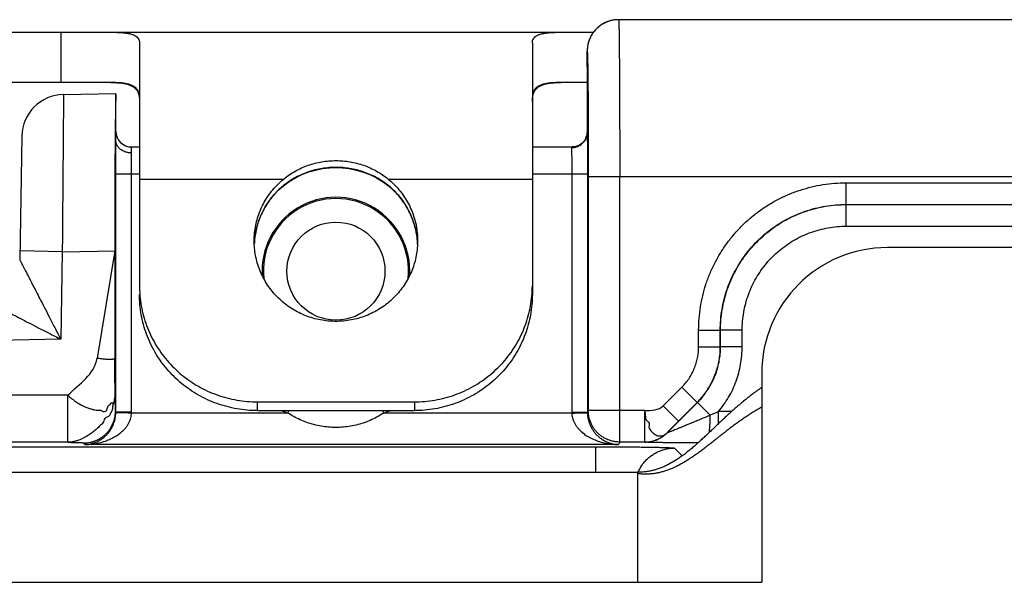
# Model space of a CAD drawing. Header units: inches. Extents: x 0.2 to 16.8, y 0.1 to 10.8.
# Tile 6 of 23: x 3.971 to 4.597, y 5.375 to 5.733. Entities that reach past the tile are written whole.
import ezdxf

# ---------------------------------------------------------------- set-up
doc = ezdxf.new("R2010")
doc.units = ezdxf.units.IN
doc.header["$LTSCALE"] = 0.935
doc.header["$MEASUREMENT"] = 0
doc.layers.get('0').update_dxf_attribs({"linetype": 'CONTINUOUS'})

msp = doc.modelspace()

# ---------------------------------------------------------------- linework, layer by layer
at = {"color": 7, "linetype": 'CONTINUOUS'}
for p, q in [((4.34597, 5.73187), (4.34514, 5.73159)), ((4.34674, 5.7321), (4.3459, 5.73185)), ((4.34755, 5.73229), (4.34668, 5.73208)), ((4.34837, 5.73246), (4.34749, 5.73228)), ((4.34923, 5.7326), (4.34833, 5.73245)), ((4.3501, 5.7327), (4.34919, 5.73259)), ((5.00575, 5.73278), (4.35193, 5.73278)), ((3.20602, 5.72478), (4.33593, 5.72478)), ((3.99702, 5.72478), (3.99702, 5.69278)), ((4.04702, 5.71799), (4.04702, 5.56345)), ((4.29702, 5.71799), (4.29702, 5.55789)), ((4.33192, 5.71223), (4.33192, 5.66108)), ((4.33193, 5.70279), (4.33193, 5.70278)), ((4.33193, 5.70279), (4.33193, 5.70278)), ((4.02882, 5.69278), (3.20602, 5.69278)), ((4.33192, 5.69278), (4.31521, 5.69278)), ((3.99866, 5.6852), (4.03202, 5.68578)), ((4.03202, 5.65576), (4.03202, 5.68578)), ((3.97214, 5.65867), (3.97077, 5.58012)), ((4.33192, 5.66116), (4.33191, 5.66067)), ((4.33192, 5.66116), (4.33192, 5.66108)), ((4.04202, 5.64797), (4.04202, 5.65178)), ((4.04202, 5.65178), (4.04702, 5.65178)), ((4.29702, 5.65178), (4.32234, 5.65178)), ((4.03193, 5.48299), (4.03193, 5.63478)), ((4.03193, 5.63478), (4.04702, 5.63478)), ((4.04193, 5.48299), (4.04193, 5.63478)), ((4.29702, 5.63478), (4.3321, 5.63478)), ((4.3221, 5.63478), (4.3221, 5.48299)), ((4.3321, 5.63478), (4.3321, 5.48299)), ((4.04702, 5.6314), (4.13879, 5.6314)), ((4.20524, 5.6314), (4.29702, 5.6314)), ((4.33263, 5.63278), (4.33263, 5.48405)), ((5.00575, 5.63278), (4.33263, 5.63278)), ((4.35263, 5.46405), (4.35263, 5.63278)), ((4.49664, 5.62899), (4.49664, 5.61521)), ((4.49664, 5.62899), (5.00581, 5.62899)), ((4.13271, 5.62146), (4.13276, 5.6216)), ((4.20873, 5.62418), (4.21132, 5.62146)), ((4.21132, 5.62146), (4.21128, 5.6216)), ((4.49664, 5.61521), (5.00581, 5.61521)), ((4.49664, 5.61521), (4.49678, 5.61514)), ((4.49678, 5.60136), (4.49678, 5.61514)), ((4.49678, 5.61514), (4.97161, 5.61514)), ((4.49678, 5.60136), (4.97161, 5.60136)), ((4.12008, 5.59007), (4.12011, 5.59111)), ((3.99786, 5.58517), (3.97086, 5.58564)), ((3.99786, 5.58517), (3.99689, 5.52944)), ((3.99786, 5.58517), (4.03123, 5.58575)), ((4.03123, 5.58575), (4.02005, 5.51731)), ((4.03123, 5.58575), (4.03133, 5.51731)), ((5.09902, 5.58778), (4.52302, 5.58778)), ((3.97077, 5.58017), (3.97077, 5.58016)), ((4.40287, 5.52464), (4.40287, 5.53522)), ((4.40287, 5.53522), (4.41664, 5.53522)), ((4.41664, 5.52464), (4.41664, 5.53522)), ((4.41664, 5.53522), (4.41678, 5.53515)), ((4.41678, 5.52459), (4.41678, 5.53515)), ((4.43056, 5.53515), (4.41678, 5.53515)), ((4.43056, 5.52459), (4.43056, 5.53515)), ((3.99689, 5.52944), (2.39718, 5.50152)), ((4.40287, 5.52464), (4.41664, 5.52464)), ((4.41664, 5.52464), (4.41678, 5.52459)), ((4.43056, 5.52459), (4.41678, 5.52459)), ((4.44302, 5.50778), (4.44302, 5.37478)), ((4.38034, 5.48712), (4.39226, 5.49904)), ((4.39226, 5.49904), (4.402, 5.48929)), ((4.00149, 5.49387), (2.45327, 5.49387)), ((4.00149, 5.46388), (4.00149, 5.49387)), ((4.12202, 5.48403), (4.12202, 5.48959)), ((4.12202, 5.48959), (4.22202, 5.48959)), ((4.22202, 5.48959), (4.22202, 5.48403)), ((4.39008, 5.47738), (4.402, 5.48929)), ((4.402, 5.48929), (4.40214, 5.48924)), ((4.03193, 5.48299), (4.03167, 5.48352)), ((4.04193, 5.48299), (4.03193, 5.48299)), ((4.12202, 5.48403), (4.22202, 5.48403)), ((4.14162, 5.48247), (4.14215, 5.48403)), ((4.20241, 5.48247), (4.20189, 5.48403)), ((4.3221, 5.48299), (4.3321, 5.48299)), ((4.33263, 5.48405), (4.3321, 5.48299)), ((4.36862, 5.48405), (4.33263, 5.48405)), ((4.36862, 5.46405), (4.36862, 5.48405)), ((4.38034, 5.48712), (4.39008, 5.47738)), ((4.38278, 5.46987), (4.40214, 5.48924)), ((4.41027, 5.48111), (4.40214, 5.48924)), ((4.4155, 5.47571), (4.4155, 5.48343)), ((4.42382, 5.48343), (4.4155, 5.48343)), ((4.14162, 5.48247), (4.04193, 5.48247)), ((4.32211, 5.48247), (4.20241, 5.48247)), ((4.38278, 5.46987), (4.38276, 5.46991)), ((4.00149, 5.46388), (2.45327, 5.46388)), ((2.45469, 5.46103), (4.33745, 5.46103)), ((4.01219, 5.46248), (4.01167, 5.46352)), ((4.35184, 5.46248), (4.01219, 5.46248)), ((4.33745, 5.44478), (4.33745, 5.46103)), ((4.35263, 5.46405), (4.35184, 5.46248)), ((4.36862, 5.46405), (4.35263, 5.46405)), ((4.36864, 5.46402), (4.36862, 5.46405)), ((4.38744, 5.46018), (4.39238, 5.45524)), ((2.46902, 5.44478), (4.36402, 5.44478)), ((4.36402, 5.44478), (4.36402, 5.37478)), ((2.46902, 5.37478), (4.44302, 5.37478))]:
    msp.add_line(p, q, dxfattribs=at)
for points in [[(4.34514, 5.73159), (4.34441, 5.73131), (4.34371, 5.73101), (4.34303, 5.73069), (4.34238, 5.73035), (4.34175, 5.73), (4.34115, 5.72963), (4.34057, 5.72924), (4.34002, 5.72885), (4.33949, 5.72844), (4.33898, 5.72802), (4.33849, 5.72759), (4.33803, 5.72716), (4.33758, 5.72672), (4.33716, 5.72627), (4.33676, 5.72581), (4.33638, 5.72535), (4.33601, 5.72489), (4.33567, 5.72442), (4.33534, 5.72395), (4.33503, 5.72348), (4.33475, 5.72301), (4.33447, 5.72254), (4.33422, 5.72207), (4.33398, 5.7216), (4.33376, 5.72113), (4.33355, 5.72066), (4.33336, 5.7202), (4.33318, 5.71973), (4.33302, 5.71928), (4.33287, 5.71883), (4.33273, 5.71838), (4.33261, 5.71794), (4.3325, 5.7175), (4.3324, 5.71708), (4.33231, 5.71666), (4.33224, 5.71626), (4.33217, 5.71587), (4.33211, 5.71549), (4.33207, 5.71513), (4.33203, 5.71477), (4.332, 5.71444), (4.33197, 5.71412), (4.33196, 5.71382), (4.33194, 5.71354)], [(4.34522, 5.73162), (4.3445, 5.73135), (4.3438, 5.73105), (4.34313, 5.73074), (4.34248, 5.73041), (4.34186, 5.73006), (4.34126, 5.7297), (4.34069, 5.72932), (4.34013, 5.72893), (4.3396, 5.72853), (4.3391, 5.72812), (4.33861, 5.7277), (4.33815, 5.72727), (4.3377, 5.72684), (4.33728, 5.7264), (4.33688, 5.72595), (4.33649, 5.7255), (4.33613, 5.72504), (4.33593, 5.72478)], [(4.35193, 5.73278), (4.35099, 5.73276), (4.35008, 5.7327)], [(4.33194, 5.71354), (4.33193, 5.71328), (4.33193, 5.71303), (4.33192, 5.71279), (4.33192, 5.71223)], [(4.33191, 5.66067), (4.33183, 5.6599), (4.33166, 5.65905), (4.33138, 5.65813), (4.33098, 5.65718), (4.33042, 5.6562), (4.3297, 5.65522), (4.32882, 5.65431), (4.32779, 5.65349), (4.32664, 5.65281), (4.32542, 5.65229), (4.32416, 5.65196), (4.32292, 5.6518), (4.32234, 5.65178)], [(4.13271, 5.62146), (4.13534, 5.62421), (4.13868, 5.62717), (4.14234, 5.62986), (4.14626, 5.63222), (4.1504, 5.63423), (4.15469, 5.63587), (4.15909, 5.63713), (4.16357, 5.63801), (4.1681, 5.63852), (4.17202, 5.63866)], [(4.17202, 5.63866), (4.17598, 5.63852), (4.1805, 5.63801), (4.18497, 5.63712), (4.18938, 5.63586), (4.19367, 5.63422), (4.19781, 5.6322), (4.20173, 5.62983), (4.20539, 5.62714), (4.20873, 5.62418)], [(4.12011, 5.59111), (4.12063, 5.59585), (4.1216, 5.60052), (4.12301, 5.60508), (4.12484, 5.6095), (4.12708, 5.61372), (4.12971, 5.61772), (4.13271, 5.62146)], [(4.21132, 5.62146), (4.21432, 5.61772), (4.21695, 5.61372), (4.2192, 5.60949), (4.22103, 5.60508), (4.22244, 5.60052), (4.2234, 5.59585)], [(4.2234, 5.59585), (4.22392, 5.5911), (4.22395, 5.59007)]]:
    msp.add_lwpolyline(points, dxfattribs=at)
msp.add_circle((4.17202, 5.57278), 0.03121, dxfattribs=at)
for centre, radius, start, end in [((3.99913, 5.6582), 0.027, 91, 179), ((4.04202, 5.66178), 0.01, 180, 270), ((4.17202, 5.57278), 0.047, 356.41932, 183.58068), ((4.17202, 5.57278), 0.04621, 354.31366, 185.68634), ((4.52302, 5.50778), 0.08, 90, 180), ((4.17202, 5.57278), 0.09528, 248.75991, 251.39748), ((4.17202, 5.57278), 0.09528, 288.60252, 291.24009)]:
    msp.add_arc(centre, radius, start, end, dxfattribs=at)
for points, knots in [([(4.34977, 5.73266), (4.34919, 5.7326), (4.34796, 5.73241), (4.34612, 5.73195), (4.34426, 5.73129), (4.34249, 5.73045), (4.3408, 5.72944), (4.33922, 5.72827), (4.33777, 5.72695), (4.33645, 5.72549), (4.33528, 5.72391), (4.33426, 5.72222), (4.33342, 5.72045), (4.33282, 5.71877), (4.33254, 5.71768), (4.33243, 5.71723)], [0, 0, 0, 0, 0.071331, 0.150591, 0.229851, 0.309111, 0.388372, 0.467632, 0.546893, 0.626154, 0.705416, 0.784678, 0.86394, 0.943202, 1, 1, 1, 1]), ([(4.35193, 5.73278), (4.35128, 5.73278), (4.35056, 5.73275), (4.34984, 5.73267), (4.34977, 5.73266)], [0, 0, 0, 0, 0.90907, 1, 1, 1, 1]), ([(4.35193, 5.73278), (4.35204, 5.73278), (4.35191, 5.73213), (4.35211, 5.73144), (4.35207, 5.72977), (4.35216, 5.7277), (4.3522, 5.72496), (4.35225, 5.72169), (4.3523, 5.71786), (4.35234, 5.71351), (4.35239, 5.70866), (4.35243, 5.70335), (4.35246, 5.69761), (4.3525, 5.69146), (4.35253, 5.68495), (4.35255, 5.67811), (4.35258, 5.67099), (4.3526, 5.66364), (4.35261, 5.65609), (4.35262, 5.6484), (4.35263, 5.64062), (4.35263, 5.6354), (4.35263, 5.63278)], [0, 0, 0, 0, 0.003135, 0.012392, 0.027741, 0.049088, 0.076299, 0.109196, 0.147561, 0.19115, 0.239696, 0.292906, 0.35047, 0.412057, 0.477298, 0.545791, 0.61711, 0.690809, 0.766421, 0.843475, 0.921496, 1, 1, 1, 1]), ([(4.02882, 5.72478), (4.02995, 5.72478), (4.0321, 5.72476), (4.03516, 5.72463), (4.03788, 5.72439), (4.04026, 5.72401), (4.0423, 5.72348), (4.04399, 5.72279), (4.04533, 5.72191), (4.04632, 5.7208), (4.04691, 5.71946), (4.04702, 5.71849), (4.04702, 5.71799)], [0, 0, 0, 0, 0.158371, 0.301851, 0.429874, 0.542426, 0.640159, 0.724492, 0.797942, 0.864521, 0.929794, 1, 1, 1, 1]), ([(4.29702, 5.71799), (4.29702, 5.71849), (4.29713, 5.71946), (4.29772, 5.7208), (4.2987, 5.72191), (4.30005, 5.72279), (4.30174, 5.72348), (4.30377, 5.72401), (4.30615, 5.72439), (4.30888, 5.72463), (4.31193, 5.72476), (4.31408, 5.72478), (4.31521, 5.72478)], [0, 0, 0, 0, 0.070206, 0.135479, 0.202058, 0.275508, 0.359841, 0.457574, 0.570126, 0.698149, 0.841629, 1, 1, 1, 1]), ([(4.33243, 5.71723), (4.33239, 5.71705), (4.33222, 5.71622), (4.332, 5.71474), (4.33193, 5.71344), (4.33193, 5.71278)], [0, 0, 0, 0, 0.12412, 0.562058, 1, 1, 1, 1]), ([(4.33193, 5.70278), (4.33193, 5.70301), (4.33193, 5.70348), (4.33193, 5.70422), (4.33193, 5.705), (4.33192, 5.70581), (4.33192, 5.70664), (4.33192, 5.70747), (4.33192, 5.70828), (4.33192, 5.70895), (4.33192, 5.70946), (4.33192, 5.70983), (4.33192, 5.71019), (4.33192, 5.71053), (4.33192, 5.71085), (4.33192, 5.71115), (4.33192, 5.71144), (4.33192, 5.7117), (4.33192, 5.7119), (4.33192, 5.71205), (4.33192, 5.71215), (4.33192, 5.71225), (4.33192, 5.71234), (4.33192, 5.71242), (4.33192, 5.71249), (4.33192, 5.71256), (4.33192, 5.71261), (4.33193, 5.71266), (4.33193, 5.71269), (4.33193, 5.71271), (4.33193, 5.71272), (4.33193, 5.71274), (4.33193, 5.71275), (4.33193, 5.71276), (4.33193, 5.71277), (4.33193, 5.71278), (4.33193, 5.71278), (4.33193, 5.71278), (4.33193, 5.71278), (4.33193, 5.71278), (4.33193, 5.71278)], [0, 0, 0, 0, 0.068433, 0.142628, 0.221179, 0.302684, 0.385738, 0.468936, 0.550875, 0.63015, 0.668349, 0.705357, 0.740996, 0.775092, 0.807469, 0.837951, 0.866363, 0.89253, 0.916276, 0.927186, 0.937425, 0.946971, 0.955802, 0.963896, 0.971232, 0.977787, 0.983539, 0.988467, 0.990615, 0.992548, 0.994265, 0.995762, 0.997036, 0.998086, 0.998908, 0.9995, 0.999709, 0.999861, 0.999956, 1, 1, 1, 1]), ([(4.33193, 5.71278), (4.33202, 5.71278), (4.33193, 5.71221), (4.33211, 5.71159), (4.33209, 5.71013), (4.33217, 5.70829), (4.33221, 5.70587), (4.33225, 5.70411), (4.33226, 5.70314)], [0, 0, 0, 0, 0.02868, 0.113368, 0.254121, 0.449949, 0.699101, 1, 1, 1, 1]), ([(4.33227, 5.70279), (4.33229, 5.70178), (4.33232, 5.69949), (4.33236, 5.69577), (4.33241, 5.6915), (4.33245, 5.68684), (4.33248, 5.6818), (4.33252, 5.67643), (4.33255, 5.67076), (4.33257, 5.66484), (4.33259, 5.65869), (4.33261, 5.65236), (4.33262, 5.64589), (4.33263, 5.63935), (4.33263, 5.63497), (4.33263, 5.63278)], [0, 0, 0, 0, 0.043345, 0.098242, 0.159299, 0.226089, 0.298172, 0.375072, 0.456226, 0.54107, 0.629092, 0.719766, 0.812377, 0.906075, 1, 1, 1, 1]), ([(4.02882, 5.69278), (4.02992, 5.69278), (4.03199, 5.69275), (4.03493, 5.69255), (4.03754, 5.69219), (4.03982, 5.69163), (4.04178, 5.69086), (4.04343, 5.68986), (4.04477, 5.6886), (4.0458, 5.68706), (4.04652, 5.68524), (4.04678, 5.68391), (4.04687, 5.68321)], [0, 0, 0, 0, 0.143996, 0.273338, 0.388466, 0.490558, 0.581643, 0.664649, 0.743421, 0.822463, 0.906493, 1, 1, 1, 1]), ([(4.04702, 5.683), (4.04702, 5.68366), (4.04693, 5.68492), (4.04649, 5.68666), (4.04573, 5.68816), (4.04465, 5.68942), (4.04328, 5.69044), (4.04161, 5.69124), (4.03964, 5.69186), (4.03737, 5.69231), (4.0348, 5.6926), (4.03191, 5.69275), (4.02989, 5.69278), (4.02882, 5.69278)], [0, 0, 0, 0, 0.084439, 0.159431, 0.228913, 0.297203, 0.368444, 0.446165, 0.533078, 0.631067, 0.741288, 0.864267, 1, 1, 1, 1]), ([(4.31521, 5.69278), (4.31415, 5.69278), (4.31212, 5.69275), (4.30924, 5.6926), (4.30666, 5.69231), (4.30439, 5.69186), (4.30243, 5.69124), (4.30076, 5.69044), (4.29938, 5.68942), (4.29831, 5.68816), (4.29755, 5.68666), (4.2971, 5.68492), (4.29702, 5.68366), (4.29702, 5.683)], [0, 0, 0, 0, 0.135733, 0.258712, 0.368933, 0.466922, 0.553835, 0.631556, 0.702797, 0.771087, 0.840569, 0.915561, 1, 1, 1, 1]), ([(4.29716, 5.68321), (4.29725, 5.68391), (4.29751, 5.68524), (4.29823, 5.68706), (4.29926, 5.6886), (4.30061, 5.68986), (4.30226, 5.69086), (4.30421, 5.69163), (4.30649, 5.69219), (4.3091, 5.69255), (4.31204, 5.69275), (4.31412, 5.69278), (4.31521, 5.69278)], [0, 0, 0, 0, 0.093507, 0.177537, 0.25658, 0.335351, 0.418357, 0.509443, 0.611534, 0.726662, 0.856004, 1, 1, 1, 1]), ([(3.99866, 5.6852), (3.99866, 5.6851), (3.99866, 5.68468), (3.99865, 5.68376), (3.99864, 5.68223), (3.99862, 5.6801), (3.9986, 5.67738), (3.99857, 5.6741), (3.99854, 5.67027), (3.99851, 5.66591), (3.99847, 5.66107), (3.99843, 5.65575), (3.99838, 5.65001), (3.99833, 5.64386), (3.99828, 5.63735), (3.99822, 5.63052), (3.99817, 5.6234), (3.99811, 5.61604), (3.99805, 5.6085), (3.99798, 5.6008), (3.99792, 5.59301), (3.99788, 5.58779), (3.99786, 5.58517)], [0, 0, 0, 0, 0.003087, 0.012334, 0.027679, 0.049025, 0.076234, 0.109136, 0.14752, 0.191137, 0.239703, 0.29292, 0.350477, 0.412045, 0.477262, 0.545727, 0.617019, 0.690698, 0.766312, 0.843395, 0.921462, 1, 1, 1, 1]), ([(4.03202, 5.68528), (4.03199, 5.68492), (4.03194, 5.68401), (4.03187, 5.68235), (4.03181, 5.68012), (4.03175, 5.67731), (4.03169, 5.67396), (4.03163, 5.67009), (4.03158, 5.6657), (4.03153, 5.66084), (4.03148, 5.65553), (4.03143, 5.6498), (4.03139, 5.64369), (4.03136, 5.63723), (4.03132, 5.63046), (4.0313, 5.62343), (4.03127, 5.61617), (4.03125, 5.60872), (4.03124, 5.60114), (4.03123, 5.59347), (4.03123, 5.58833), (4.03123, 5.58575)], [0, 0, 0, 0, 0.010786, 0.027511, 0.050036, 0.078215, 0.111976, 0.151032, 0.195097, 0.244082, 0.297586, 0.355178, 0.41675, 0.481835, 0.549873, 0.620716, 0.693886, 0.768731, 0.845029, 0.922351, 1, 1, 1, 1]), ([(4.32237, 5.65135), (4.32265, 5.65136), (4.32337, 5.65143), (4.32451, 5.65165), (4.32575, 5.65206), (4.32693, 5.65263), (4.32802, 5.65334), (4.329, 5.65418), (4.32987, 5.65514), (4.3306, 5.6562), (4.33118, 5.65735), (4.3316, 5.65856), (4.33181, 5.65955), (4.33187, 5.66013), (4.33189, 5.66029)], [0, 0, 0, 0, 0.060443, 0.152084, 0.243592, 0.334901, 0.425956, 0.516719, 0.607175, 0.697326, 0.787196, 0.876829, 0.966285, 1, 1, 1, 1]), ([(4.33192, 5.66108), (4.33193, 5.66083), (4.33195, 5.66023), (4.33197, 5.65921), (4.33199, 5.65791), (4.33201, 5.65637), (4.33203, 5.6546), (4.33205, 5.65261), (4.33206, 5.65044), (4.33207, 5.64809), (4.33208, 5.6456), (4.33209, 5.643), (4.3321, 5.64031), (4.3321, 5.63756), (4.3321, 5.63571), (4.3321, 5.63478)], [0, 0, 0, 0, 0.028752, 0.067968, 0.117326, 0.176253, 0.243919, 0.319602, 0.402627, 0.492111, 0.587028, 0.686349, 0.789103, 0.894144, 1, 1, 1, 1]), ([(4.03193, 5.63478), (4.03193, 5.63566), (4.03193, 5.63743), (4.03193, 5.64005), (4.03194, 5.64262), (4.03195, 5.64512), (4.03196, 5.64752), (4.03197, 5.64979), (4.03198, 5.65191), (4.032, 5.65386), (4.03201, 5.6551), (4.03202, 5.65569)], [0, 0, 0, 0, 0.126845, 0.252851, 0.376384, 0.496194, 0.611224, 0.720287, 0.822284, 0.916103, 1, 1, 1, 1]), ([(4.04202, 5.64799), (4.04158, 5.64799), (4.04071, 5.64803), (4.03943, 5.64823), (4.03819, 5.64855), (4.03702, 5.649), (4.03593, 5.64957), (4.03494, 5.65024), (4.03408, 5.651), (4.03334, 5.65185), (4.03276, 5.65276), (4.03234, 5.65372), (4.03208, 5.65473), (4.03202, 5.65541), (4.03202, 5.65576)], [0, 0, 0, 0, 0.093223, 0.185909, 0.277421, 0.367196, 0.454762, 0.539772, 0.622033, 0.701534, 0.77846, 0.853194, 0.926301, 1, 1, 1, 1]), ([(4.04193, 5.63478), (4.04193, 5.63541), (4.04193, 5.63666), (4.04194, 5.63852), (4.04194, 5.64033), (4.04195, 5.64207), (4.04196, 5.64372), (4.04198, 5.64526), (4.042, 5.64666), (4.04201, 5.64755), (4.04202, 5.64797)], [0, 0, 0, 0, 0.143162, 0.284553, 0.422427, 0.555072, 0.680874, 0.798196, 0.905361, 1, 1, 1, 1]), ([(4.32234, 5.65178), (4.32225, 5.65178), (4.3221, 5.65177), (4.32192, 5.65158), (4.32192, 5.65142), (4.32192, 5.65134)], [0, 0, 0, 0, 0.357122, 0.646312, 1, 1, 1, 1]), ([(4.32192, 5.65134), (4.32193, 5.65114), (4.32195, 5.65067), (4.32198, 5.64985), (4.322, 5.6488), (4.32202, 5.64754), (4.32205, 5.64609), (4.32206, 5.64448), (4.32208, 5.64272), (4.32209, 5.64084), (4.3221, 5.63887), (4.3221, 5.63684), (4.3221, 5.63547), (4.3221, 5.63478)], [0, 0, 0, 0, 0.035734, 0.0858, 0.149466, 0.22579, 0.313629, 0.41168, 0.518485, 0.632452, 0.751888, 0.875014, 1, 1, 1, 1]), ([(4.13879, 5.6314), (4.13994, 5.63234), (4.14232, 5.63412), (4.14613, 5.63648), (4.15014, 5.6385), (4.15432, 5.64017), (4.15863, 5.64148), (4.16304, 5.64242), (4.16751, 5.64298), (4.17052, 5.64311), (4.17202, 5.64311)], [0, 0, 0, 0, 0.12377, 0.248216, 0.373206, 0.498477, 0.623867, 0.749305, 0.874697, 1, 1, 1, 1]), ([(4.17202, 5.64311), (4.17352, 5.64311), (4.17652, 5.64298), (4.18099, 5.64242), (4.1854, 5.64148), (4.18972, 5.64017), (4.1939, 5.6385), (4.19791, 5.63648), (4.20171, 5.63412), (4.2041, 5.63234), (4.20524, 5.6314)], [0, 0, 0, 0, 0.1253, 0.250683, 0.376128, 0.501512, 0.626792, 0.751779, 0.876228, 1, 1, 1, 1]), ([(4.17202, 5.6388), (4.17056, 5.6388), (4.16764, 5.63868), (4.16325, 5.63816), (4.15888, 5.63728), (4.15457, 5.63603), (4.15037, 5.63442), (4.14634, 5.63246), (4.14251, 5.63016), (4.13895, 5.62757), (4.13568, 5.62472), (4.13369, 5.62266), (4.13276, 5.6216)], [0, 0, 0, 0, 0.098729, 0.198834, 0.299856, 0.401415, 0.503175, 0.604801, 0.705809, 0.805692, 0.903951, 1, 1, 1, 1]), ([(4.21128, 5.6216), (4.21034, 5.62266), (4.20835, 5.62472), (4.20508, 5.62757), (4.20152, 5.63017), (4.19769, 5.63246), (4.19365, 5.63442), (4.18946, 5.63603), (4.18515, 5.63728), (4.18078, 5.63816), (4.1764, 5.63868), (4.17347, 5.6388), (4.17202, 5.6388)], [0, 0, 0, 0, 0.096068, 0.194384, 0.294338, 0.395408, 0.497066, 0.598806, 0.70031, 0.80127, 0.901313, 1, 1, 1, 1]), ([(4.12002, 5.59201), (4.12002, 5.59253), (4.12005, 5.59465), (4.12034, 5.59837), (4.12118, 5.60313), (4.12246, 5.60779), (4.12419, 5.6123), (4.12634, 5.61664), (4.1289, 5.62076), (4.13183, 5.62463), (4.13512, 5.62821), (4.13754, 5.63038), (4.13879, 5.6314)], [0, 0, 0, 0, 0.034188, 0.141164, 0.24805, 0.355216, 0.46226, 0.569544, 0.677008, 0.784409, 0.892199, 1, 1, 1, 1]), ([(4.20524, 5.6314), (4.2065, 5.63038), (4.20891, 5.62821), (4.2122, 5.62463), (4.21514, 5.62076), (4.21769, 5.61664), (4.21984, 5.6123), (4.22157, 5.60779), (4.22286, 5.60313), (4.22369, 5.59837), (4.22398, 5.59465), (4.22402, 5.59253), (4.22402, 5.59201)], [0, 0, 0, 0, 0.107801, 0.215591, 0.322992, 0.430456, 0.53774, 0.644784, 0.75195, 0.858836, 0.965812, 1, 1, 1, 1]), ([(4.40287, 5.53522), (4.40287, 5.53767), (4.40306, 5.54258), (4.40392, 5.5499), (4.40536, 5.55713), (4.40736, 5.56423), (4.40991, 5.57114), (4.413, 5.57784), (4.4166, 5.58427), (4.4207, 5.59039), (4.42526, 5.59618), (4.43026, 5.60159), (4.43567, 5.6066), (4.44146, 5.61116), (4.44759, 5.61525), (4.45402, 5.61885), (4.46072, 5.62194), (4.46763, 5.62449), (4.47473, 5.62649), (4.48196, 5.62793), (4.48928, 5.6288), (4.49419, 5.62899), (4.49664, 5.62899)], [0, 0, 0, 0, 0.049959, 0.099984, 0.149997, 0.2, 0.250004, 0.300002, 0.349996, 0.399989, 0.44998, 0.499972, 0.549964, 0.599958, 0.649954, 0.699953, 0.749958, 0.799969, 0.849976, 0.900005, 0.950044, 1, 1, 1, 1]), ([(4.13276, 5.6216), (4.13172, 5.62042), (4.12975, 5.61797), (4.12715, 5.61404), (4.12492, 5.6099), (4.12309, 5.60557), (4.12167, 5.6011), (4.12067, 5.59656), (4.12029, 5.5935), (4.12017, 5.59199)], [0, 0, 0, 0, 0.143925, 0.28766, 0.431217, 0.574618, 0.717888, 0.861058, 1, 1, 1, 1]), ([(4.22386, 5.59199), (4.22374, 5.5935), (4.22336, 5.59656), (4.22237, 5.6011), (4.22094, 5.60557), (4.21911, 5.6099), (4.21688, 5.61404), (4.21428, 5.61797), (4.21231, 5.62042), (4.21128, 5.6216)], [0, 0, 0, 0, 0.138942, 0.282111, 0.425382, 0.568783, 0.71234, 0.856075, 1, 1, 1, 1]), ([(4.41664, 5.53522), (4.41664, 5.53743), (4.41682, 5.54184), (4.41764, 5.5484), (4.419, 5.55488), (4.42089, 5.56122), (4.42329, 5.56738), (4.4262, 5.57333), (4.42958, 5.57901), (4.43343, 5.5844), (4.4377, 5.58945), (4.44239, 5.59413), (4.44744, 5.59841), (4.45282, 5.60226), (4.45851, 5.60565), (4.46446, 5.60855), (4.47063, 5.61096), (4.47697, 5.61285), (4.48346, 5.61421), (4.49003, 5.61503), (4.49444, 5.61521), (4.49664, 5.61521)], [0, 0, 0, 0, 0.052639, 0.105269, 0.157885, 0.210485, 0.263077, 0.315672, 0.368277, 0.420895, 0.473523, 0.526159, 0.578799, 0.631441, 0.684085, 0.736731, 0.78938, 0.842032, 0.894685, 0.947342, 1, 1, 1, 1]), ([(4.41678, 5.53515), (4.41678, 5.53736), (4.41696, 5.54177), (4.41778, 5.54834), (4.41914, 5.55481), (4.42103, 5.56116), (4.42344, 5.56733), (4.42635, 5.57327), (4.42974, 5.57896), (4.43358, 5.58435), (4.43786, 5.5894), (4.44255, 5.59408), (4.4476, 5.59836), (4.45299, 5.6022), (4.45867, 5.60559), (4.46462, 5.6085), (4.47079, 5.6109), (4.47713, 5.61279), (4.4836, 5.61414), (4.49017, 5.61496), (4.49458, 5.61514), (4.49678, 5.61514)], [0, 0, 0, 0, 0.052641, 0.105282, 0.157923, 0.210564, 0.263204, 0.315844, 0.368484, 0.421124, 0.473765, 0.526407, 0.57905, 0.631693, 0.684333, 0.736964, 0.78958, 0.842184, 0.89478, 0.947381, 1, 1, 1, 1]), ([(4.43056, 5.53515), (4.43056, 5.53707), (4.43073, 5.54092), (4.43148, 5.54666), (4.43273, 5.55231), (4.43447, 5.55783), (4.43669, 5.56317), (4.43936, 5.5683), (4.44247, 5.57318), (4.44599, 5.57777), (4.4499, 5.58204), (4.45416, 5.58594), (4.45875, 5.58946), (4.46363, 5.59257), (4.46877, 5.59524), (4.47411, 5.59745), (4.47963, 5.59919), (4.48528, 5.60044), (4.49101, 5.6012), (4.49486, 5.60136), (4.49678, 5.60136)], [0, 0, 0, 0, 0.055442, 0.111036, 0.166649, 0.222217, 0.277782, 0.333353, 0.388917, 0.444475, 0.500034, 0.555594, 0.611154, 0.666722, 0.722297, 0.777867, 0.833444, 0.889047, 0.944602, 1, 1, 1, 1]), ([(4.17202, 5.5408), (4.17039, 5.5408), (4.16712, 5.54095), (4.16227, 5.54163), (4.1575, 5.54276), (4.15286, 5.54432), (4.1484, 5.5463), (4.14414, 5.54869), (4.14012, 5.55147), (4.13639, 5.5546), (4.13298, 5.55807), (4.12991, 5.56183), (4.12722, 5.56586), (4.12492, 5.57013), (4.12304, 5.57459), (4.12159, 5.5792), (4.12059, 5.58393), (4.12011, 5.58822), (4.12002, 5.59092), (4.12002, 5.59201)], [0, 0, 0, 0, 0.060385, 0.120835, 0.181121, 0.241477, 0.301748, 0.361877, 0.422048, 0.482017, 0.54197, 0.601864, 0.661562, 0.721313, 0.780919, 0.840469, 0.900056, 0.959487, 1, 1, 1, 1]), ([(4.22402, 5.59201), (4.22402, 5.59092), (4.22393, 5.58822), (4.22344, 5.58393), (4.22244, 5.5792), (4.221, 5.57459), (4.21912, 5.57013), (4.21682, 5.56586), (4.21412, 5.56183), (4.21105, 5.55807), (4.20764, 5.5546), (4.20391, 5.55147), (4.1999, 5.54869), (4.19564, 5.5463), (4.19117, 5.54432), (4.18653, 5.54276), (4.18177, 5.54163), (4.17691, 5.54095), (4.17365, 5.5408), (4.17202, 5.5408)], [0, 0, 0, 0, 0.040513, 0.099944, 0.159531, 0.219081, 0.278687, 0.338438, 0.398136, 0.45803, 0.517983, 0.577952, 0.638123, 0.698252, 0.758523, 0.818879, 0.879165, 0.939615, 1, 1, 1, 1]), ([(3.97077, 5.58016), (3.97077, 5.58012), (3.97084, 5.57997), (3.971, 5.57968), (3.97125, 5.57918), (3.97163, 5.57843), (3.97216, 5.57742), (3.97284, 5.5761), (3.9737, 5.57443), (3.97475, 5.57239), (3.97603, 5.56992), (3.97753, 5.56699), (3.97931, 5.56355), (3.98137, 5.55955), (3.98375, 5.55493), (3.9865, 5.5496), (3.98964, 5.54351), (3.99314, 5.53671), (3.9956, 5.53194), (3.99689, 5.52944)], [0, 0, 0, 0, 0.002516, 0.007978, 0.017731, 0.032181, 0.051927, 0.077781, 0.110415, 0.150442, 0.198768, 0.25629, 0.323809, 0.402307, 0.492797, 0.597339, 0.717721, 0.852642, 1, 1, 1, 1]), ([(4.22202, 5.48959), (4.2242, 5.48959), (4.22856, 5.48978), (4.23506, 5.49062), (4.24145, 5.49202), (4.2477, 5.49396), (4.25375, 5.49642), (4.25956, 5.4994), (4.26509, 5.50287), (4.27028, 5.5068), (4.27511, 5.51115), (4.27954, 5.51591), (4.28353, 5.52103), (4.28705, 5.52647), (4.29008, 5.53219), (4.29258, 5.53816), (4.29455, 5.54431), (4.29597, 5.55061), (4.29683, 5.55701), (4.29702, 5.5613), (4.29702, 5.56345)], [0, 0, 0, 0, 0.055982, 0.111936, 0.167891, 0.223786, 0.279641, 0.33545, 0.391173, 0.446852, 0.502439, 0.557953, 0.613412, 0.668776, 0.724097, 0.77935, 0.834548, 0.889732, 0.944865, 1, 1, 1, 1]), ([(3.94621, 5.55556), (3.94625, 5.55554), (3.94639, 5.55547), (3.94669, 5.55532), (3.94719, 5.55505), (3.94793, 5.55468), (3.94894, 5.55416), (3.95025, 5.55348), (3.95192, 5.55262), (3.95397, 5.55156), (3.95644, 5.55029), (3.95937, 5.54878), (3.96282, 5.547), (3.96682, 5.54494), (3.97145, 5.54255), (3.97678, 5.53981), (3.98286, 5.53667), (3.98965, 5.53317), (3.9944, 5.53072), (3.99689, 5.52944)], [0, 0, 0, 0, 0.002301, 0.008144, 0.017875, 0.032199, 0.051848, 0.077562, 0.110138, 0.150349, 0.198834, 0.256468, 0.324134, 0.402751, 0.493346, 0.597971, 0.718389, 0.853141, 1, 1, 1, 1]), ([(4.12202, 5.48403), (4.11984, 5.48403), (4.11547, 5.48422), (4.10898, 5.48506), (4.10258, 5.48646), (4.09634, 5.4884), (4.09028, 5.49087), (4.08447, 5.49385), (4.07895, 5.49731), (4.07375, 5.50124), (4.06892, 5.5056), (4.06449, 5.51035), (4.06051, 5.51547), (4.05698, 5.52091), (4.05396, 5.52664), (4.05145, 5.5326), (4.04948, 5.53875), (4.04806, 5.54505), (4.04721, 5.55145), (4.04702, 5.55575), (4.04702, 5.55789)], [0, 0, 0, 0, 0.055982, 0.111936, 0.167891, 0.223786, 0.279641, 0.33545, 0.391173, 0.446852, 0.502439, 0.557953, 0.613412, 0.668776, 0.724097, 0.77935, 0.834548, 0.889732, 0.944865, 1, 1, 1, 1]), ([(4.04723, 5.5579), (4.04725, 5.55761), (4.04745, 5.55517), (4.04806, 5.55061), (4.04948, 5.54431), (4.05145, 5.53816), (4.05396, 5.53219), (4.05698, 5.52647), (4.06051, 5.52103), (4.06449, 5.51591), (4.06892, 5.51115), (4.07375, 5.5068), (4.07895, 5.50287), (4.08447, 5.4994), (4.09028, 5.49642), (4.09634, 5.49396), (4.10258, 5.49202), (4.10898, 5.49062), (4.11547, 5.48978), (4.11984, 5.48959), (4.12202, 5.48959)], [0, 0, 0, 0, 0.008013, 0.065895, 0.123831, 0.181782, 0.239791, 0.297871, 0.355996, 0.414221, 0.472503, 0.530863, 0.589319, 0.647821, 0.706413, 0.765054, 0.823735, 0.882481, 0.941226, 1, 1, 1, 1]), ([(4.29702, 5.55789), (4.29702, 5.55575), (4.29683, 5.55145), (4.29597, 5.54505), (4.29455, 5.53875), (4.29258, 5.5326), (4.29008, 5.52664), (4.28705, 5.52091), (4.28353, 5.51547), (4.27954, 5.51035), (4.27511, 5.5056), (4.27028, 5.50124), (4.26509, 5.49731), (4.25956, 5.49385), (4.25375, 5.49087), (4.2477, 5.4884), (4.24145, 5.48646), (4.23506, 5.48506), (4.22856, 5.48422), (4.2242, 5.48403), (4.22202, 5.48403)], [0, 0, 0, 0, 0.055135, 0.110268, 0.165452, 0.22065, 0.275903, 0.331224, 0.386588, 0.442047, 0.497561, 0.553148, 0.608827, 0.66455, 0.720359, 0.776214, 0.832109, 0.888064, 0.944018, 1, 1, 1, 1]), ([(4.39226, 5.49904), (4.39309, 5.49987), (4.39468, 5.50162), (4.3968, 5.50447), (4.39863, 5.50753), (4.40016, 5.51076), (4.40136, 5.51412), (4.40223, 5.51758), (4.40275, 5.5211), (4.40287, 5.52347), (4.40287, 5.52464)], [0, 0, 0, 0, 0.124124, 0.248924, 0.374207, 0.499762, 0.625365, 0.75077, 0.875729, 1, 1, 1, 1]), ([(4.402, 5.48929), (4.40303, 5.49032), (4.40499, 5.49247), (4.40765, 5.49593), (4.41, 5.49961), (4.41201, 5.50349), (4.41369, 5.50752), (4.415, 5.51169), (4.41595, 5.51595), (4.41652, 5.52028), (4.41664, 5.52319), (4.41664, 5.52464)], [0, 0, 0, 0, 0.11106, 0.222146, 0.333254, 0.444381, 0.555511, 0.666634, 0.777752, 0.888873, 1, 1, 1, 1]), ([(4.40214, 5.48924), (4.40317, 5.49026), (4.40513, 5.49241), (4.40779, 5.49588), (4.41014, 5.49956), (4.41216, 5.50344), (4.41383, 5.50747), (4.41514, 5.51164), (4.41608, 5.5159), (4.41665, 5.52023), (4.41678, 5.52313), (4.41678, 5.52459)], [0, 0, 0, 0, 0.11115, 0.222295, 0.333439, 0.444583, 0.555715, 0.666824, 0.777899, 0.88895, 1, 1, 1, 1]), ([(4.4155, 5.48343), (4.4167, 5.48485), (4.41898, 5.4878), (4.422, 5.49251), (4.4246, 5.49747), (4.42675, 5.50265), (4.42844, 5.50799), (4.42966, 5.51345), (4.4304, 5.519), (4.43056, 5.52273), (4.43056, 5.52459)], [0, 0, 0, 0, 0.124661, 0.249686, 0.374818, 0.499912, 0.625008, 0.750157, 0.875242, 1, 1, 1, 1]), ([(4.03133, 5.51731), (4.03132, 5.51723), (4.03122, 5.51705), (4.03088, 5.51688), (4.0304, 5.51674), (4.02974, 5.51664), (4.02892, 5.51657), (4.02795, 5.51655), (4.02684, 5.51658), (4.02563, 5.51664), (4.02432, 5.51675), (4.02294, 5.5169), (4.02151, 5.51709), (4.02054, 5.51723), (4.02005, 5.51731)], [0, 0, 0, 0, 0.021124, 0.051301, 0.094863, 0.152694, 0.224367, 0.308812, 0.40466, 0.510483, 0.624685, 0.745547, 0.871284, 1, 1, 1, 1]), ([(4.03149, 5.49387), (4.03148, 5.49484), (4.03147, 5.49672), (4.03143, 5.5004), (4.0314, 5.50405), (4.03137, 5.50776), (4.03135, 5.51073), (4.03134, 5.51393), (4.03133, 5.51615), (4.03133, 5.51731)], [0, 0, 0, 0, 0.123509, 0.241102, 0.471224, 0.590095, 0.715734, 0.851311, 1, 1, 1, 1]), ([(4.44302, 5.49878), (4.442, 5.49809), (4.44001, 5.49668), (4.43708, 5.49452), (4.43424, 5.49231), (4.43147, 5.49007), (4.42878, 5.48781), (4.42615, 5.48553), (4.42358, 5.48324), (4.42108, 5.48095), (4.41862, 5.47866), (4.4162, 5.47639), (4.41383, 5.47413), (4.41149, 5.4719), (4.40919, 5.46971), (4.4069, 5.46756), (4.40464, 5.46546), (4.40239, 5.46342), (4.40015, 5.46145), (4.39791, 5.45954), (4.39568, 5.45772), (4.39343, 5.45598), (4.39117, 5.45434), (4.38816, 5.45231), (4.38508, 5.45047), (4.38191, 5.44888), (4.37951, 5.44783), (4.37706, 5.44692), (4.37457, 5.44616), (4.37202, 5.44555), (4.36941, 5.44511), (4.36674, 5.44484), (4.36493, 5.44478), (4.36402, 5.44478)], [0, 0, 0, 0, 0.037725, 0.075007, 0.111865, 0.148311, 0.184351, 0.219988, 0.255221, 0.290044, 0.324448, 0.358421, 0.391953, 0.425028, 0.457632, 0.489752, 0.521375, 0.552491, 0.583093, 0.613177, 0.642748, 0.671814, 0.700392, 0.728511, 0.783524, 0.810547, 0.837347, 0.864019, 0.890679, 0.917455, 0.944493, 0.971952, 1, 1, 1, 1]), ([(4.00149, 5.49387), (4.00194, 5.4932), (4.00333, 5.49222), (4.00521, 5.49058), (4.00734, 5.48914), (4.00954, 5.48784), (4.01179, 5.48671), (4.01403, 5.48577), (4.01623, 5.48503), (4.01836, 5.48457), (4.02035, 5.48417), (4.02239, 5.48462), (4.02372, 5.48326), (4.02669, 5.4834), (4.02638, 5.48717), (4.02856, 5.4879), (4.02969, 5.49011), (4.03055, 5.48606), (4.03087, 5.49049), (4.03142, 5.49207), (4.03149, 5.49329), (4.03149, 5.49387)], [0, 0, 0, 0, 0.057866, 0.118024, 0.179374, 0.240754, 0.301026, 0.359176, 0.414414, 0.466351, 0.514936, 0.560296, 0.602575, 0.640833, 0.738482, 0.775545, 0.810106, 0.85041, 0.918742, 0.958633, 1, 1, 1, 1]), ([(4.03149, 5.49387), (4.03149, 5.49322), (4.03133, 5.49189), (4.03126, 5.48999), (4.02953, 5.48794), (4.03013, 5.48491), (4.02843, 5.48245), (4.02776, 5.47995), (4.0247, 5.47984), (4.02446, 5.47662), (4.02224, 5.47483), (4.02043, 5.47285), (4.01837, 5.4711), (4.01625, 5.46947), (4.01404, 5.46801), (4.01179, 5.46675), (4.00955, 5.4657), (4.00735, 5.46489), (4.00526, 5.46432), (4.00331, 5.46398), (4.00207, 5.46388), (4.00149, 5.46388)], [0, 0, 0, 0, 0.042521, 0.087874, 0.117842, 0.20882, 0.26053, 0.312386, 0.356555, 0.422261, 0.480128, 0.538334, 0.596633, 0.65466, 0.711988, 0.767953, 0.82169, 0.872407, 0.919524, 0.962334, 1, 1, 1, 1]), ([(4.03149, 5.49387), (4.0315, 5.49317), (4.03151, 5.49215), (4.03152, 5.4908), (4.03153, 5.48986), (4.03154, 5.48896), (4.03155, 5.48811), (4.03156, 5.48733), (4.03157, 5.4866), (4.03158, 5.48594), (4.03159, 5.48544), (4.0316, 5.48507), (4.03161, 5.48482), (4.03161, 5.4846), (4.03162, 5.48439), (4.03163, 5.4842), (4.03163, 5.48404), (4.03164, 5.48389), (4.03164, 5.48379), (4.03165, 5.48372), (4.03165, 5.48367), (4.03165, 5.48363), (4.03166, 5.4836), (4.03166, 5.48357), (4.03166, 5.48355), (4.03166, 5.48353), (4.03167, 5.48352), (4.03167, 5.48352), (4.03167, 5.48352)], [0, 0, 0, 0, 0.202424, 0.298097, 0.389511, 0.476242, 0.557865, 0.633957, 0.704093, 0.767849, 0.824801, 0.850593, 0.874525, 0.896544, 0.916597, 0.934632, 0.950595, 0.964435, 0.976098, 0.981097, 0.985532, 0.989398, 0.992688, 0.995397, 0.997519, 0.999052, 0.999598, 1, 1, 1, 1]), ([(4.01167, 5.46352), (4.01232, 5.46352), (4.01363, 5.46359), (4.01558, 5.46388), (4.01748, 5.46435), (4.01933, 5.46502), (4.02111, 5.46586), (4.0228, 5.46687), (4.02411, 5.46784), (4.02511, 5.4687), (4.02605, 5.4696), (4.02715, 5.47082), (4.02831, 5.4724), (4.02931, 5.47409), (4.03015, 5.47586), (4.03082, 5.47771), (4.0313, 5.47962), (4.0316, 5.48156), (4.03167, 5.48287), (4.03167, 5.48352)], [0, 0, 0, 0, 0.062522, 0.125043, 0.187558, 0.250085, 0.312637, 0.375192, 0.437713, 0.468963, 0.5002, 0.562633, 0.625084, 0.68757, 0.750078, 0.812583, 0.875065, 0.937524, 1, 1, 1, 1]), ([(4.01219, 5.46248), (4.01316, 5.4625), (4.01509, 5.4627), (4.01788, 5.46341), (4.02045, 5.46446), (4.02273, 5.46578), (4.02469, 5.46727), (4.02635, 5.46886), (4.02774, 5.47051), (4.02887, 5.47217), (4.02978, 5.47381), (4.0305, 5.47541), (4.03105, 5.47698), (4.03145, 5.47853), (4.03173, 5.48002), (4.0319, 5.48151), (4.03193, 5.48249), (4.03193, 5.48299)], [0, 0, 0, 0, 0.092713, 0.18431, 0.27294, 0.356741, 0.434876, 0.507677, 0.575762, 0.639616, 0.698994, 0.754225, 0.80691, 0.857802, 0.906295, 0.951919, 1, 1, 1, 1]), ([(4.04193, 5.48247), (4.04193, 5.48253), (4.04193, 5.48265), (4.04193, 5.48282), (4.04193, 5.48294), (4.04193, 5.48299)], [0, 0, 0, 0, 0.333334, 0.666666, 1, 1, 1, 1]), ([(4.3221, 5.48299), (4.3221, 5.48294), (4.3221, 5.48282), (4.32211, 5.48265), (4.32211, 5.48253), (4.32211, 5.48247)], [0, 0, 0, 0, 0.333381, 0.666712, 1, 1, 1, 1]), ([(4.3321, 5.48299), (4.33211, 5.48249), (4.33214, 5.48151), (4.3323, 5.48002), (4.33258, 5.47853), (4.33299, 5.47698), (4.33354, 5.47541), (4.33426, 5.4738), (4.33516, 5.47216), (4.3363, 5.47051), (4.33768, 5.46886), (4.33934, 5.46727), (4.34131, 5.46578), (4.34359, 5.46446), (4.34615, 5.46341), (4.34894, 5.4627), (4.35087, 5.4625), (4.35184, 5.46248)], [0, 0, 0, 0, 0.048115, 0.093744, 0.142242, 0.193166, 0.245918, 0.301167, 0.360494, 0.42431, 0.492354, 0.565108, 0.643189, 0.726968, 0.815594, 0.907234, 1, 1, 1, 1]), ([(4.35263, 5.46405), (4.35189, 5.46405), (4.35041, 5.46413), (4.34822, 5.4645), (4.34607, 5.46511), (4.34399, 5.46596), (4.34202, 5.46705), (4.34017, 5.46835), (4.33849, 5.46985), (4.33699, 5.47152), (4.33568, 5.47336), (4.33459, 5.47533), (4.33372, 5.47741), (4.33309, 5.47957), (4.33271, 5.4818), (4.33263, 5.4833), (4.33263, 5.48405)], [0, 0, 0, 0, 0.070629, 0.141251, 0.212208, 0.283608, 0.355328, 0.427055, 0.498624, 0.570159, 0.64174, 0.713382, 0.78506, 0.856745, 0.928403, 1, 1, 1, 1]), ([(4.44302, 5.4863), (4.44202, 5.48574), (4.44006, 5.48461), (4.43718, 5.48284), (4.43438, 5.48103), (4.43164, 5.47919), (4.42897, 5.47731), (4.42636, 5.47542), (4.4238, 5.47351), (4.4213, 5.4716), (4.41884, 5.46969), (4.41642, 5.4678), (4.41404, 5.46592), (4.41169, 5.46406), (4.40936, 5.46224), (4.40706, 5.46046), (4.40478, 5.45872), (4.40251, 5.45704), (4.40024, 5.45543), (4.39798, 5.45388), (4.39572, 5.45241), (4.39345, 5.45103), (4.39117, 5.44974), (4.38887, 5.44855), (4.38656, 5.44747), (4.38422, 5.4465), (4.38184, 5.44566), (4.37943, 5.44495), (4.37699, 5.44438), (4.37449, 5.44396), (4.37195, 5.44369), (4.36935, 5.44358), (4.3667, 5.44364), (4.36492, 5.4438), (4.36402, 5.44391)], [0, 0, 0, 0, 0.037271, 0.074087, 0.110469, 0.146432, 0.181986, 0.217137, 0.251884, 0.286226, 0.320156, 0.353665, 0.386745, 0.419385, 0.451574, 0.483302, 0.514562, 0.545348, 0.57566, 0.605502, 0.634885, 0.663828, 0.692358, 0.720514, 0.748348, 0.775923, 0.80332, 0.830634, 0.857975, 0.88547, 0.91326, 0.9415, 0.970356, 1, 1, 1, 1]), ([(4.36862, 5.48405), (4.36877, 5.48341), (4.36862, 5.48206), (4.36904, 5.4802), (4.36904, 5.47799), (4.37098, 5.47703), (4.37176, 5.47506), (4.37081, 5.47323), (4.37208, 5.47182), (4.37293, 5.4706), (4.37397, 5.46959), (4.37506, 5.4688), (4.3762, 5.46824), (4.37737, 5.46792), (4.37854, 5.46785), (4.37969, 5.46802), (4.38079, 5.46844), (4.38183, 5.46908), (4.38246, 5.46961), (4.38276, 5.46991)], [0, 0, 0, 0, 0.075693, 0.151005, 0.225172, 0.307423, 0.374281, 0.449681, 0.512201, 0.570813, 0.625703, 0.677207, 0.725756, 0.77186, 0.816271, 0.860196, 0.904979, 0.951494, 1, 1, 1, 1]), ([(4.4155, 5.48343), (4.41493, 5.48318), (4.41377, 5.48266), (4.41203, 5.48188), (4.41086, 5.48137), (4.41027, 5.48111)], [0, 0, 0, 0, 0.329256, 0.662683, 1, 1, 1, 1]), ([(4.01219, 5.46248), (4.01374, 5.4625), (4.01678, 5.46269), (4.02116, 5.46344), (4.02518, 5.46456), (4.02872, 5.46598), (4.03174, 5.46757), (4.03426, 5.46927), (4.03633, 5.47101), (4.03799, 5.47276), (4.03929, 5.47449), (4.04029, 5.47617), (4.04102, 5.47781), (4.04152, 5.47941), (4.04183, 5.48095), (4.04191, 5.48197), (4.04193, 5.48247)], [0, 0, 0, 0, 0.118078, 0.232577, 0.33982, 0.437061, 0.523608, 0.600471, 0.668919, 0.730032, 0.784695, 0.834111, 0.879582, 0.921862, 0.961716, 1, 1, 1, 1]), ([(4.04193, 5.48247), (4.04149, 5.48248), (4.04064, 5.4825), (4.03937, 5.48252), (4.03814, 5.48254), (4.03698, 5.48256), (4.0359, 5.48258), (4.03493, 5.4826), (4.03407, 5.48261), (4.03334, 5.48262), (4.03276, 5.48263), (4.03234, 5.48269), (4.03205, 5.48265), (4.03193, 5.48277), (4.03193, 5.48282)], [0, 0, 0, 0, 0.128812, 0.255577, 0.378119, 0.494325, 0.602192, 0.69986, 0.785652, 0.858102, 0.915997, 0.958386, 0.984641, 1, 1, 1, 1]), ([(4.20241, 5.48247), (4.20128, 5.48171), (4.19884, 5.48021), (4.1949, 5.47819), (4.19057, 5.47643), (4.18601, 5.47503), (4.18135, 5.47405), (4.17668, 5.47347), (4.17202, 5.47328), (4.16736, 5.47347), (4.16269, 5.47405), (4.15804, 5.47503), (4.15351, 5.47642), (4.1492, 5.47816), (4.14524, 5.48018), (4.14278, 5.4817), (4.14162, 5.48247)], [0, 0, 0, 0, 0.063821, 0.133161, 0.206287, 0.280955, 0.355054, 0.427961, 0.500002, 0.572015, 0.645031, 0.718944, 0.792921, 0.865533, 0.935147, 1, 1, 1, 1]), ([(4.32211, 5.48247), (4.32254, 5.48248), (4.3234, 5.4825), (4.32467, 5.48252), (4.32589, 5.48254), (4.32705, 5.48256), (4.32813, 5.48258), (4.32911, 5.4826), (4.32997, 5.48261), (4.33069, 5.48262), (4.33126, 5.48265), (4.33171, 5.48264), (4.33194, 5.48272), (4.3321, 5.48268), (4.33211, 5.48265)], [0, 0, 0, 0, 0.129395, 0.256734, 0.37983, 0.496562, 0.604917, 0.703029, 0.78921, 0.861989, 0.920148, 0.962731, 0.989106, 1, 1, 1, 1]), ([(4.32211, 5.48247), (4.32212, 5.48197), (4.32221, 5.48095), (4.32251, 5.47941), (4.32301, 5.47781), (4.32375, 5.47617), (4.32475, 5.47449), (4.32605, 5.47276), (4.32771, 5.47101), (4.32977, 5.46926), (4.33229, 5.46757), (4.33531, 5.46598), (4.33885, 5.46457), (4.34287, 5.46344), (4.34726, 5.46269), (4.3503, 5.4625), (4.35184, 5.46248)], [0, 0, 0, 0, 0.038295, 0.078165, 0.120463, 0.165952, 0.215375, 0.270023, 0.331125, 0.399551, 0.476379, 0.562895, 0.660115, 0.767352, 0.881877, 1, 1, 1, 1]), ([(4.38276, 5.46991), (4.38328, 5.47044), (4.38438, 5.47158), (4.38611, 5.47336), (4.38803, 5.47531), (4.38937, 5.47667), (4.39008, 5.47738)], [0, 0, 0, 0, 0.214565, 0.451461, 0.712624, 1, 1, 1, 1]), ([(4.41027, 5.48111), (4.40898, 5.48056), (4.40653, 5.47954), (4.40307, 5.4781), (4.39998, 5.47681), (4.39723, 5.47567), (4.39479, 5.47467), (4.39264, 5.47378), (4.39074, 5.473), (4.38908, 5.47233), (4.38764, 5.47174), (4.38641, 5.47125), (4.38538, 5.47084), (4.38455, 5.47051), (4.38388, 5.47025), (4.38341, 5.47008), (4.38305, 5.46994), (4.38291, 5.46991), (4.38278, 5.46985), (4.38278, 5.46987)], [0, 0, 0, 0, 0.141477, 0.267436, 0.379564, 0.479265, 0.567718, 0.645925, 0.71476, 0.774895, 0.826947, 0.871398, 0.908612, 0.938929, 0.962538, 0.979763, 0.991352, 0.997959, 1, 1, 1, 1]), ([(4.40967, 5.47017), (4.4097, 5.47046), (4.40979, 5.47134), (4.40992, 5.47288), (4.41005, 5.4748), (4.41015, 5.47683), (4.41023, 5.47895), (4.41026, 5.48038), (4.41027, 5.48111)], [0, 0, 0, 0, 0.078859, 0.244202, 0.421153, 0.607606, 0.801329, 1, 1, 1, 1]), ([(4.36862, 5.46405), (4.36937, 5.46405), (4.37087, 5.46413), (4.37308, 5.46451), (4.37524, 5.46513), (4.37732, 5.46599), (4.37928, 5.46708), (4.38112, 5.46838), (4.38223, 5.46938), (4.38276, 5.46991)], [0, 0, 0, 0, 0.142856, 0.285713, 0.428571, 0.571429, 0.714287, 0.857144, 1, 1, 1, 1]), ([(4.36864, 5.46402), (4.36938, 5.46402), (4.37088, 5.4641), (4.3731, 5.46448), (4.37525, 5.4651), (4.37733, 5.46596), (4.3793, 5.46705), (4.38113, 5.46835), (4.38225, 5.46935), (4.38278, 5.46987)], [0, 0, 0, 0, 0.142856, 0.285714, 0.428572, 0.571431, 0.714288, 0.857145, 1, 1, 1, 1]), ([(4.00149, 5.46388), (4.00183, 5.46387), (4.00249, 5.46386), (4.00347, 5.46384), (4.00442, 5.46382), (4.00534, 5.4638), (4.00622, 5.46378), (4.00705, 5.46376), (4.00783, 5.46374), (4.00856, 5.46372), (4.00913, 5.4637), (4.00955, 5.46368), (4.00984, 5.46367), (4.01011, 5.46366), (4.01036, 5.46365), (4.01059, 5.46364), (4.0108, 5.46362), (4.01099, 5.46361), (4.01116, 5.4636), (4.0113, 5.46359), (4.01141, 5.46358), (4.01148, 5.46357), (4.01153, 5.46356), (4.01157, 5.46355), (4.0116, 5.46355), (4.01163, 5.46354), (4.01164, 5.46354), (4.01166, 5.46353), (4.01166, 5.46353), (4.01167, 5.46353), (4.01167, 5.46352), (4.01167, 5.46352)], [0, 0, 0, 0, 0.098552, 0.19493, 0.288567, 0.3789, 0.465361, 0.547387, 0.624411, 0.695869, 0.761195, 0.791382, 0.819825, 0.846453, 0.871196, 0.893984, 0.914746, 0.933413, 0.949914, 0.964183, 0.97615, 0.98125, 0.985752, 0.989646, 0.992929, 0.995595, 0.997644, 0.998441, 0.999092, 0.999605, 1, 1, 1, 1]), ([(4.33745, 5.46103), (4.33896, 5.46103), (4.34198, 5.46103), (4.34648, 5.46102), (4.35092, 5.461), (4.35526, 5.46098), (4.35944, 5.46095), (4.36343, 5.46091), (4.36721, 5.46086), (4.37074, 5.46081), (4.37399, 5.46076), (4.37693, 5.4607), (4.37955, 5.46063), (4.38181, 5.46056), (4.38371, 5.4605), (4.38521, 5.46042), (4.38634, 5.46036), (4.387, 5.46025), (4.38737, 5.46025), (4.38744, 5.46018)], [0, 0, 0, 0, 0.090617, 0.181003, 0.27015, 0.357059, 0.44085, 0.520894, 0.596624, 0.667399, 0.732606, 0.791686, 0.844119, 0.889507, 0.927495, 0.957779, 0.980038, 0.994092, 1, 1, 1, 1]), ([(4.36461, 5.44534), (4.36496, 5.44614), (4.36576, 5.4477), (4.36719, 5.4499), (4.36884, 5.45193), (4.37069, 5.45379), (4.37273, 5.45544), (4.37492, 5.45686), (4.37726, 5.45805), (4.37971, 5.45899), (4.38224, 5.45967), (4.38482, 5.46008), (4.38657, 5.46018), (4.38744, 5.46018)], [0, 0, 0, 0, 0.09091, 0.181822, 0.272734, 0.363647, 0.45456, 0.545472, 0.636382, 0.72729, 0.818196, 0.909099, 1, 1, 1, 1]), ([(4.40239, 5.46346), (4.40075, 5.46347), (4.39754, 5.46348), (4.3929, 5.46351), (4.38864, 5.46354), (4.38482, 5.46358), (4.38146, 5.46362), (4.37855, 5.46366), (4.37607, 5.4637), (4.374, 5.46375), (4.37232, 5.46379), (4.37099, 5.46383), (4.37, 5.46389), (4.36927, 5.4639), (4.3689, 5.46398), (4.36866, 5.46397), (4.36864, 5.46402)], [0, 0, 0, 0, 0.145585, 0.285036, 0.411771, 0.524949, 0.624393, 0.710434, 0.783524, 0.844437, 0.89395, 0.933101, 0.962666, 0.983152, 0.995359, 1, 1, 1, 1])]:
    msp.add_open_spline(points, degree=3, knots=knots, dxfattribs=at)
for points in [[(4.33226, 5.70314), (4.33227, 5.70302), (4.33227, 5.70291), (4.33227, 5.70279)], [(4.04687, 5.68321), (4.04688, 5.68314), (4.04689, 5.68307), (4.0469, 5.683)], [(4.29702, 5.68078), (4.29702, 5.68152), (4.29705, 5.68226), (4.29714, 5.683)], [(4.29714, 5.683), (4.29714, 5.68307), (4.29715, 5.68314), (4.29716, 5.68321)], [(4.33189, 5.66029), (4.33191, 5.66053), (4.33192, 5.66076), (4.33192, 5.661)], [(4.33192, 5.661), (4.33192, 5.66103), (4.33192, 5.66106), (4.33192, 5.66108)], [(4.32192, 5.65134), (4.32207, 5.65134), (4.32222, 5.65134), (4.32237, 5.65135)], [(4.12016, 5.59186), (4.12011, 5.59119), (4.12008, 5.59053), (4.12005, 5.58986)], [(4.12017, 5.59199), (4.12017, 5.59195), (4.12017, 5.5919), (4.12016, 5.59186)], [(4.22387, 5.59186), (4.22387, 5.5919), (4.22386, 5.59195), (4.22386, 5.59199)], [(4.22398, 5.58986), (4.22396, 5.59053), (4.22392, 5.59119), (4.22387, 5.59186)], [(4.04702, 5.56345), (4.04702, 5.5616), (4.04709, 5.55975), (4.04723, 5.5579)], [(4.00149, 5.49387), (4.00859, 5.50092), (4.01841, 5.50724), (4.02005, 5.51731)], [(4.36862, 5.48405), (4.37278, 5.48411), (4.37748, 5.48425), (4.38034, 5.48712)], [(4.36438, 5.44481), (4.36445, 5.44499), (4.36453, 5.44517), (4.36461, 5.44534)]]:
    msp.add_open_spline(points, degree=3, dxfattribs=at)

doc.saveas('drawing.dxf')
